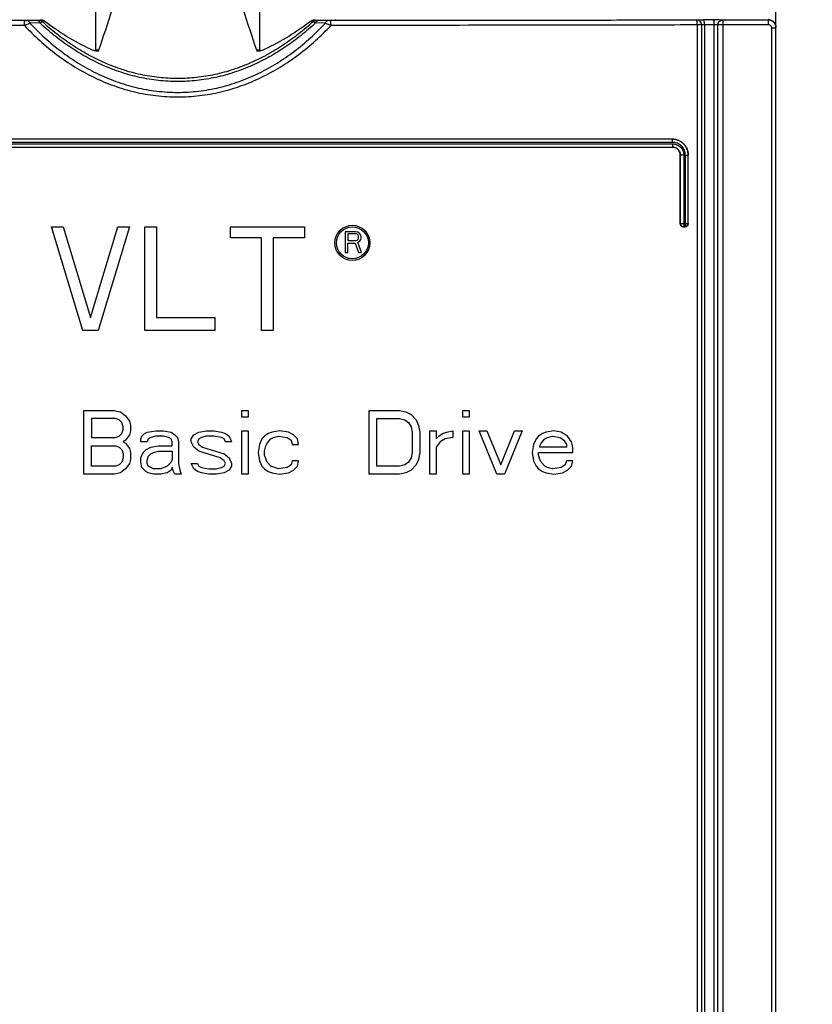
# Model space of a CAD drawing. Header units: millimetres. Extents: x 0 to 841, y 0 to 594.
# Tile 20 of 127: x 138 to 163, y 282 to 313. Entities that reach past the tile are written whole.
import ezdxf

# ---------------------------------------------------------------- set-up
doc = ezdxf.new("R2010")
doc.units = ezdxf.units.MM
doc.header["$LTSCALE"] = 46.255
doc.layers.get('0').update_dxf_attribs({"linetype": 'CONTINUOUS'})
for name, color, linetype in [('CURVES', 7, 'CONTINUOUS'), ('DRAFTS', 7, 'CONTINUOUS'), ('ROUNDS', 7, 'CONTINUOUS')]:
    doc.layers.add(name, color=color, linetype=linetype)
doc.styles.get("Standard").update_dxf_attribs({"font": 'txt', "width": 0.8})
doc.dimstyles.new('DIMSTYLE_1', dxfattribs={"dimtxt": 3.5, "dimasz": 3.5, "dimexe": 0.18, "dimexo": 0.0625, "dimgap": 0.09, "dimtad": 1, "dimlfac": 2, "dimdsep": 46, "dimtxsty": 'STANDARD', "dimblk": '_FILLED', "dimblk1": '_FILLED', "dimblk2": '_FILLED', "dimcen": 0.09, "dimclrt": 5, "dimadec": 0, "dimazin": 0, "dimtol": 1, "dimtp": 0.3, "dimtm": 0.3, "dimtfac": 1, "dimtofl": 0, "dimtmove": 0, "dimatfit": 3, "dimldrblk": '_FILLED', "dimfxl": 1, "dimtolj": 1, "dimarcsym": 0})

# ---------------------------------------------------------------- blocks, each defined once
blk = doc.blocks.new('_FILLED')
at = {"color": 0, "linetype": 'BYBLOCK'}
blk.add_solid([(0, 0), (-1, 0.1429), (-1, -0.1429)], dxfattribs=at)
blk = doc.blocks.new('*D0')
at = {"color": 2, "linetype": 'CONTINUOUS'}
for p, q in [((182.87, 397.431), (190.085, 397.431)), ((190.085, 397.431), (191.96, 397.431)), ((190.96, 397.431), (190.96, 378.178)), ((190.96, 358.924), (190.96, 378.178)), ((190.96, 378.178), (190.96, 331.578)), ((160.856, 358.924), (190.085, 358.924)), ((190.085, 358.924), (191.96, 358.924))]:
    blk.add_line(p, q, dxfattribs=at)
at = {"color": 2, "linetype": 'CONTINUOUS', "xscale": 3.5, "yscale": 3.5, "zscale": 3.5}
for p, rotation in [((190.96, 397.431), 90), ((190.96, 358.924), 270)]:
    blk.add_blockref('_FILLED', p, dxfattribs=dict(at, rotation=rotation))
at = {"color": 5, "linetype": 'CONTINUOUS', "insert": (186.585, 351.178), "char_height": 3.5, "width": 44.8, "attachment_point": 3, "rotation": 90, "line_spacing_factor": 0.9}
blk.add_mtext('MIN 100\\PAIR SPACE OUTLET', dxfattribs=at)

msp = doc.modelspace()

# ---------------------------------------------------------------- linework, layer by layer
at = {"layer": 'CURVES', "color": 4, "linetype": 'CONTINUOUS'}
msp.add_line((162.1658, 262.4242), (162.1658, 358.424), dxfattribs=at)
at = {"layer": 'CURVES', "color": 40, "linetype": 'CONTINUOUS'}
for p, q in [((140.4408, 303.5241), (139.4658, 306.7741)), ((139.4658, 306.7741), (139.8314, 306.7741)), ((139.8314, 306.7741), (140.6845, 303.939)), ((140.6845, 303.939), (141.5377, 306.7741)), ((141.9033, 306.7741), (140.9283, 303.5241)), ((141.5377, 306.7741), (141.9033, 306.7741)), ((142.3908, 303.5241), (142.3908, 306.7741)), ((142.3908, 306.7741), (142.7564, 306.7741)), ((142.7564, 306.7741), (142.7564, 303.939)), ((145.072, 306.4284), (145.072, 306.7741)), ((145.072, 306.7741), (147.3877, 306.7741)), ((147.3877, 306.7741), (147.3877, 306.4284)), ((148.6658, 306.6241), (148.6658, 305.9741)), ((148.9908, 306.6241), (148.6658, 306.6241)), ((149.0585, 306.6103), (148.9908, 306.6241)), ((149.1127, 306.5688), (149.0585, 306.6103)), ((146.047, 306.4284), (145.072, 306.4284)), ((146.047, 303.5241), (146.047, 306.4284)), ((146.4127, 306.4284), (146.4127, 303.5241)), ((147.3877, 306.4284), (146.4127, 306.4284)), ((148.747, 306.555), (148.747, 306.3475)), ((149.0043, 306.555), (148.747, 306.555)), ((148.747, 306.3475), (149.0043, 306.3475)), ((149.045, 306.5411), (149.0043, 306.555)), ((149.0043, 306.3475), (149.045, 306.3613)), ((149.072, 306.5135), (149.045, 306.5411)), ((149.045, 306.3613), (149.072, 306.389)), ((149.0585, 306.2922), (149.1127, 306.3198)), ((149.0856, 306.472), (149.072, 306.5135)), ((149.072, 306.389), (149.0856, 306.4305)), ((149.0856, 306.4305), (149.0856, 306.472)), ((149.1533, 306.5135), (149.1127, 306.5688)), ((149.1127, 306.3198), (149.1533, 306.3752)), ((149.1668, 306.472), (149.1533, 306.5135)), ((149.1533, 306.3752), (149.1668, 306.4167)), ((149.1668, 306.4167), (149.1668, 306.472)), ((148.747, 305.9741), (148.747, 306.2645)), ((148.747, 306.2645), (148.9772, 306.2645)), ((148.9772, 306.2645), (149.0856, 305.9741)), ((149.1804, 305.9741), (149.0585, 306.2922)), ((148.6658, 305.9741), (148.747, 305.9741)), ((149.0856, 305.9741), (149.1804, 305.9741)), ((142.7564, 303.939), (144.5845, 303.939)), ((144.5845, 303.939), (144.5845, 303.5241)), ((140.9283, 303.5241), (140.4408, 303.5241)), ((144.5845, 303.5241), (142.3908, 303.5241)), ((146.4127, 303.5241), (146.047, 303.5241)), ((140.4762, 299.0241), (140.4762, 301.0241)), ((140.4762, 301.0241), (141.4262, 301.0241)), ((140.7137, 300.7688), (140.7137, 300.173)), ((141.4658, 300.7688), (140.7137, 300.7688)), ((141.4262, 301.0241), (141.6241, 300.9815)), ((141.5845, 300.7262), (141.4658, 300.7688)), ((141.6241, 300.9815), (141.7825, 300.8539)), ((141.7825, 300.8539), (141.9012, 300.6837)), ((145.4241, 300.8113), (145.4241, 301.0241)), ((145.4241, 301.0241), (145.622, 301.0241)), ((145.622, 300.8113), (145.4241, 300.8113)), ((145.622, 301.0241), (145.622, 300.8113)), ((149.422, 299.0241), (149.422, 301.0241)), ((149.422, 301.0241), (150.372, 301.0241)), ((149.6595, 300.7688), (150.372, 300.7688)), ((149.6595, 299.2794), (149.6595, 300.7688)), ((150.372, 301.0241), (150.57, 300.9815)), ((150.372, 300.7688), (150.5304, 300.7262)), ((150.57, 300.9815), (150.7283, 300.8964)), ((150.7283, 300.8964), (150.8866, 300.7262)), ((152.3512, 301.0241), (152.5491, 301.0241)), ((152.3512, 300.8113), (152.3512, 301.0241)), ((152.5491, 300.8113), (152.3512, 300.8113)), ((152.5491, 301.0241), (152.5491, 300.8113)), ((141.6637, 300.6411), (141.5845, 300.7262)), ((141.7033, 300.5135), (141.6637, 300.6411)), ((141.7033, 300.4284), (141.7033, 300.5135)), ((141.9012, 300.6837), (141.9408, 300.556)), ((141.9408, 300.556), (141.9408, 300.3858)), ((150.5304, 300.7262), (150.6491, 300.6411)), ((150.6491, 300.6411), (150.7283, 300.5135)), ((150.7283, 300.5135), (150.7679, 300.3433)), ((150.8866, 300.7262), (150.9658, 300.556)), ((150.9658, 300.556), (151.0054, 300.3433)), ((140.7137, 300.173), (141.4658, 300.173)), ((141.4658, 300.173), (141.5845, 300.2156)), ((141.5845, 300.2156), (141.6637, 300.3007)), ((141.6637, 300.3007), (141.7033, 300.4284)), ((141.9012, 300.2581), (141.7825, 300.0879)), ((141.9408, 300.3858), (141.9012, 300.2581)), ((142.2575, 300.1305), (142.297, 300.2156)), ((142.2575, 300.0454), (142.2575, 300.1305)), ((142.297, 300.2156), (142.3762, 300.3007)), ((142.3762, 300.3007), (142.4554, 300.3433)), ((142.4554, 300.3433), (142.7325, 300.3858)), ((142.495, 300.1305), (142.4554, 300.0454)), ((142.5741, 300.173), (142.495, 300.1305)), ((142.7325, 300.2156), (142.5741, 300.173)), ((142.7325, 300.3858), (142.97, 300.3858)), ((142.97, 300.2156), (142.7325, 300.2156)), ((142.97, 300.3858), (143.2075, 300.3433)), ((143.1283, 300.173), (142.97, 300.2156)), ((143.2075, 300.1305), (143.1283, 300.173)), ((143.2075, 300.3433), (143.3262, 300.2581)), ((143.247, 300.0454), (143.2075, 300.1305)), ((143.3262, 300.2581), (143.4054, 300.173)), ((143.4054, 300.173), (143.445, 300.0454)), ((143.8408, 300.1305), (143.92, 300.2581)), ((143.8408, 300.0454), (143.8408, 300.1305)), ((143.92, 300.2581), (144.0783, 300.3433)), ((144.0783, 300.1305), (144.0387, 300.0454)), ((144.0783, 300.3433), (144.3158, 300.3858)), ((144.1575, 300.173), (144.0783, 300.1305)), ((144.3158, 300.2156), (144.1575, 300.173)), ((144.3158, 300.3858), (144.5533, 300.3858)), ((144.5533, 300.2156), (144.3158, 300.2156)), ((144.5533, 300.3858), (144.7908, 300.3433)), ((144.7908, 300.173), (144.5533, 300.2156)), ((144.7908, 300.3433), (144.9095, 300.3007)), ((144.87, 300.1305), (144.7908, 300.173)), ((144.9095, 300.0454), (144.87, 300.1305)), ((144.9095, 300.3007), (145.0283, 300.2156)), ((145.0283, 300.2156), (145.1075, 300.0454)), ((145.4241, 300.3858), (145.622, 300.3858)), ((145.4241, 299.0241), (145.4241, 300.3858)), ((145.622, 300.3858), (145.622, 299.0241)), ((146.0575, 300.1305), (145.9783, 299.9603)), ((146.1366, 300.2156), (146.0575, 300.1305)), ((146.2554, 300.3007), (146.1366, 300.2156)), ((146.2158, 300.0028), (146.3345, 300.1305)), ((146.3741, 300.3433), (146.2554, 300.3007)), ((146.3345, 300.1305), (146.4137, 300.173)), ((146.6116, 300.3858), (146.3741, 300.3433)), ((146.4137, 300.173), (146.572, 300.2156)), ((146.572, 300.2156), (146.8491, 300.173)), ((146.8887, 300.3433), (146.6116, 300.3858)), ((146.8491, 300.173), (146.9679, 300.0879)), ((147.047, 300.2581), (146.8887, 300.3433)), ((147.1658, 300.1305), (147.047, 300.2581)), ((147.2054, 299.9603), (147.1658, 300.1305)), ((150.7679, 300.3433), (150.7679, 299.705)), ((151.0054, 300.3433), (151.0054, 299.705)), ((151.322, 300.3858), (151.52, 300.3858)), ((151.322, 299.0241), (151.322, 300.3858)), ((151.52, 300.3858), (151.52, 300.1305)), ((151.52, 300.1305), (151.5991, 300.2156)), ((151.5991, 300.2156), (151.7179, 300.3007)), ((151.797, 300.1305), (151.6387, 300.0454)), ((151.7179, 300.3007), (151.8366, 300.3433)), ((152.0345, 300.173), (151.797, 300.1305)), ((151.8366, 300.3433), (152.0345, 300.3858)), ((152.0345, 300.3858), (152.0345, 300.173)), ((152.3512, 300.3858), (152.5491, 300.3858)), ((152.3512, 299.0241), (152.3512, 300.3858)), ((152.5491, 300.3858), (152.5491, 299.0241)), ((152.8658, 300.3858), (153.1033, 300.3858)), ((153.42, 299.0241), (152.8658, 300.3858)), ((153.1033, 300.3858), (153.5387, 299.322)), ((153.5387, 299.322), (153.9741, 300.3858)), ((154.2116, 300.3858), (153.6575, 299.0241)), ((153.9741, 300.3858), (154.2116, 300.3858)), ((154.647, 300.1305), (154.5679, 299.9603)), ((154.7262, 300.2156), (154.647, 300.1305)), ((154.845, 300.3007), (154.7262, 300.2156)), ((154.8054, 300.0028), (154.9241, 300.1305)), ((154.9637, 300.3433), (154.845, 300.3007)), ((154.9241, 300.1305), (155.0033, 300.173)), ((155.2012, 300.3858), (154.9637, 300.3433)), ((155.0033, 300.173), (155.1616, 300.2156)), ((155.1616, 300.2156), (155.3991, 300.173)), ((155.4387, 300.3433), (155.2012, 300.3858)), ((155.3991, 300.173), (155.5179, 300.0879)), ((155.6366, 300.2156), (155.4387, 300.3433)), ((155.7554, 300.0454), (155.6366, 300.2156)), ((140.7137, 299.2794), (140.7137, 299.9177)), ((140.7137, 299.9177), (141.4658, 299.9177)), ((141.4658, 299.9177), (141.5845, 299.8752)), ((141.5845, 299.8752), (141.6637, 299.7901)), ((141.7825, 300.0879), (141.7033, 300.0454)), ((141.7033, 300.0454), (141.7825, 300.0028)), ((141.7825, 300.0028), (141.9012, 299.8326)), ((141.9012, 299.8326), (141.9408, 299.705)), ((142.4554, 300.0454), (142.2575, 300.0454)), ((142.4158, 299.7901), (142.5741, 299.8752)), ((142.5741, 299.8752), (142.8116, 299.9177)), ((142.8116, 299.9177), (143.247, 299.9177)), ((143.247, 299.9177), (143.247, 300.0454)), ((143.445, 300.0454), (143.445, 299.3645)), ((143.92, 299.8752), (143.8408, 300.0454)), ((144.0783, 299.7475), (143.92, 299.8752)), ((144.0387, 300.0454), (144.0783, 299.9603)), ((144.0783, 299.9603), (144.197, 299.8752)), ((144.197, 299.8752), (144.87, 299.6624)), ((145.1075, 300.0454), (144.9095, 300.0454)), ((145.9783, 299.9603), (145.9387, 299.705)), ((146.1366, 299.7475), (146.1762, 299.9177)), ((146.1762, 299.9177), (146.2158, 300.0028)), ((146.9679, 300.0879), (147.0075, 299.9603)), ((147.0075, 299.9603), (147.2054, 299.9603)), ((151.6387, 300.0454), (151.52, 299.8752)), ((151.52, 299.8752), (151.52, 299.0241)), ((154.5679, 299.9603), (154.5283, 299.705)), ((154.7658, 299.9177), (154.8054, 300.0028)), ((154.7658, 299.8752), (154.7658, 299.9177)), ((155.597, 299.8752), (154.7658, 299.8752)), ((155.5179, 300.0879), (155.597, 299.9603)), ((155.597, 299.9603), (155.597, 299.8752)), ((155.795, 299.8752), (155.7554, 300.0454)), ((155.795, 299.705), (155.795, 299.8752)), ((141.6637, 299.7901), (141.7033, 299.6624)), ((141.7033, 299.5347), (141.6637, 299.4071)), ((141.7033, 299.6624), (141.7033, 299.5347)), ((141.9408, 299.705), (141.9408, 299.4922)), ((142.2575, 299.5347), (142.3366, 299.705)), ((142.2575, 299.4071), (142.2575, 299.5347)), ((142.3366, 299.705), (142.4158, 299.7901)), ((142.4554, 299.4496), (142.495, 299.5773)), ((142.495, 299.5773), (142.5741, 299.6624)), ((142.5741, 299.6624), (142.6533, 299.705)), ((142.6533, 299.705), (142.8116, 299.7475)), ((142.8116, 299.7475), (143.247, 299.7475)), ((143.247, 299.7475), (143.247, 299.4922)), ((144.7512, 299.5347), (144.0783, 299.7475)), ((144.87, 299.4496), (144.7512, 299.5347)), ((144.87, 299.6624), (145.0283, 299.5347)), ((145.0283, 299.5347), (145.1075, 299.3645)), ((145.9387, 299.705), (145.9783, 299.4496)), ((146.1366, 299.6198), (146.1366, 299.7475)), ((146.2158, 299.4071), (146.1366, 299.6198)), ((150.7283, 299.5347), (150.6491, 299.4071)), ((150.7679, 299.705), (150.7283, 299.5347)), ((151.0054, 299.705), (150.9658, 299.4922)), ((154.5283, 299.705), (154.5679, 299.4496)), ((154.7262, 299.705), (155.795, 299.705)), ((154.7262, 299.6198), (154.7262, 299.705)), ((154.7658, 299.4922), (154.7262, 299.6198)), ((141.4658, 299.2794), (140.7137, 299.2794)), ((141.5845, 299.322), (141.4658, 299.2794)), ((141.6637, 299.4071), (141.5845, 299.322)), ((141.9012, 299.3645), (141.7825, 299.1943)), ((141.9408, 299.4922), (141.9012, 299.3645)), ((142.297, 299.2369), (142.2575, 299.4071)), ((142.4158, 299.1092), (142.297, 299.2369)), ((142.4554, 299.3645), (142.4554, 299.4496)), ((142.495, 299.2794), (142.4554, 299.3645)), ((142.6533, 299.1943), (142.495, 299.2794)), ((143.0887, 299.2794), (142.8908, 299.1943)), ((143.2075, 299.4071), (143.0887, 299.2794)), ((143.247, 299.4922), (143.2075, 299.4071)), ((143.247, 299.2369), (143.2075, 299.1518)), ((143.2866, 299.1092), (143.247, 299.2369)), ((143.445, 299.3645), (143.4845, 299.1518)), ((143.8408, 299.3645), (144.0387, 299.3645)), ((143.92, 299.1943), (143.8408, 299.3645)), ((144.0387, 299.3645), (144.0783, 299.2794)), ((144.0783, 299.2794), (144.1575, 299.2369)), ((144.1575, 299.2369), (144.395, 299.1943)), ((144.6325, 299.1943), (144.7908, 299.2369)), ((144.7908, 299.2369), (144.87, 299.2794)), ((144.9095, 299.3645), (144.87, 299.4496)), ((144.87, 299.2794), (144.9095, 299.3645)), ((145.1075, 299.2794), (145.0283, 299.1518)), ((145.1075, 299.3645), (145.1075, 299.2794)), ((145.9783, 299.4496), (146.0575, 299.2794)), ((146.0575, 299.2794), (146.1366, 299.1943)), ((146.3345, 299.2794), (146.2158, 299.4071)), ((146.572, 299.1943), (146.3345, 299.2794)), ((146.8491, 299.2369), (146.572, 299.1943)), ((146.9679, 299.322), (146.8491, 299.2369)), ((147.0075, 299.4496), (146.9679, 299.322)), ((147.2054, 299.4496), (147.0075, 299.4496)), ((147.047, 299.1518), (147.1658, 299.2794)), ((147.1658, 299.2794), (147.2054, 299.4496)), ((150.372, 299.2794), (149.6595, 299.2794)), ((150.5304, 299.322), (150.372, 299.2794)), ((150.6491, 299.4071), (150.5304, 299.322)), ((150.8866, 299.322), (150.7283, 299.1518)), ((150.9658, 299.4922), (150.8866, 299.322)), ((154.5679, 299.4496), (154.647, 299.2794)), ((154.647, 299.2794), (154.7262, 299.1943)), ((154.8054, 299.4071), (154.7658, 299.4922)), ((154.9241, 299.2794), (154.8054, 299.4071)), ((155.0033, 299.2369), (154.9241, 299.2794)), ((155.1616, 299.1943), (155.0033, 299.2369)), ((155.4387, 299.2369), (155.1616, 299.1943)), ((155.5575, 299.322), (155.4387, 299.2369)), ((155.597, 299.4496), (155.5575, 299.322)), ((155.795, 299.4496), (155.597, 299.4496)), ((155.6366, 299.1518), (155.7554, 299.2794)), ((155.7554, 299.2794), (155.795, 299.4496)), ((141.4262, 299.0241), (140.4762, 299.0241)), ((141.6241, 299.0667), (141.4262, 299.0241)), ((141.7825, 299.1943), (141.6241, 299.0667)), ((142.495, 299.0667), (142.4158, 299.1092)), ((142.6533, 299.0241), (142.495, 299.0667)), ((142.8908, 299.1943), (142.6533, 299.1943)), ((142.8908, 299.0241), (142.6533, 299.0241)), ((143.0887, 299.0667), (142.8908, 299.0241)), ((143.2075, 299.1518), (143.0887, 299.0667)), ((143.3262, 299.0241), (143.2866, 299.1092)), ((143.5241, 299.0241), (143.3262, 299.0241)), ((143.4845, 299.1518), (143.5241, 299.0241)), ((144.0387, 299.1092), (143.92, 299.1943)), ((144.1575, 299.0667), (144.0387, 299.1092)), ((144.395, 299.0241), (144.1575, 299.0667)), ((144.395, 299.1943), (144.6325, 299.1943)), ((144.6325, 299.0241), (144.395, 299.0241)), ((144.87, 299.0667), (144.6325, 299.0241)), ((145.0283, 299.1518), (144.87, 299.0667)), ((145.622, 299.0241), (145.4241, 299.0241)), ((146.1366, 299.1943), (146.2554, 299.1092)), ((146.2554, 299.1092), (146.3741, 299.0667)), ((146.3741, 299.0667), (146.6116, 299.0241)), ((146.6116, 299.0241), (146.8887, 299.0667)), ((146.8887, 299.0667), (147.047, 299.1518)), ((150.372, 299.0241), (149.422, 299.0241)), ((150.57, 299.0667), (150.372, 299.0241)), ((150.7283, 299.1518), (150.57, 299.0667)), ((151.52, 299.0241), (151.322, 299.0241)), ((152.5491, 299.0241), (152.3512, 299.0241)), ((153.6575, 299.0241), (153.42, 299.0241)), ((154.7262, 299.1943), (154.845, 299.1092)), ((154.845, 299.1092), (154.9637, 299.0667)), ((154.9637, 299.0667), (155.2012, 299.0241)), ((155.2012, 299.0241), (155.4783, 299.0667)), ((155.4783, 299.0667), (155.6366, 299.1518))]:
    msp.add_line(p, q, dxfattribs=at)
for radius in [0.55, 0.5]:
    msp.add_circle((148.8908, 306.2741), radius, dxfattribs=at)
at = {"layer": 'DRAFTS', "color": 7, "linetype": 'CONTINUOUS'}
for p, q in [((145.9761, 313.6241), (145.9761, 312.3138)), ((140.9361, 312.3138), (140.8555, 312.3138)), ((145.9761, 312.3138), (145.8954, 312.3138))]:
    msp.add_line(p, q, dxfattribs=at)
at = {"layer": 'ROUNDS', "color": 7, "linetype": 'CONTINUOUS'}
for p, q in [((162.1658, 262.4242), (162.1658, 358.424)), ((140.8555, 312.3138), (140.8555, 313.6284)), ((148.3668, 313.2557), (148.3852, 313.2741)), ((158.9158, 309.5241), (127.9157, 309.5241)), ((127.9157, 309.2741), (158.9158, 309.2741)), ((159.1658, 306.8743), (159.1658, 309.0236)), ((159.4158, 306.8739), (159.4158, 309.0252)), ((159.2658, 306.7741), (159.3158, 306.7741))]:
    msp.add_line(p, q, dxfattribs=at)
at = {"layer": 'ROUNDS', "color": 9, "linetype": 'CONTINUOUS'}
for p, q in [((139.0255, 313.2387), (138.7127, 313.2352)), ((139.0931, 313.1638), (138.7849, 313.1576)), ((148.0467, 313.1576), (147.7385, 313.1638)), ((148.1188, 313.2352), (147.8061, 313.2387)), ((159.6846, 313.2514), (159.6806, 313.2498)), ((159.8305, 313.0999), (159.698, 313.0999)), ((159.698, 313.0999), (159.698, 265.8343)), ((159.8344, 313.1015), (159.8305, 313.0999)), ((159.8305, 313.0999), (159.8305, 265.8343)), ((159.8344, 313.1015), (159.8344, 265.8303)), ((160.2155, 313.2562), (159.9048, 313.2556)), ((160.2336, 313.1063), (159.9225, 313.1056)), ((159.9225, 313.1056), (159.9225, 265.8303)), ((160.2336, 265.3192), (160.2336, 313.1063)), ((160.3455, 265.3192), (160.3455, 313.1021)), ((160.3468, 313.1016), (160.3455, 313.1021)), ((160.515, 313.1016), (160.3468, 313.1016)), ((160.3468, 265.3179), (160.3468, 313.1016)), ((160.4967, 313.2516), (160.4954, 313.2521)), ((161.9158, 313.2547), (160.4967, 313.2516)), ((161.9356, 313.1048), (160.515, 313.1016)), ((160.515, 265.3179), (160.515, 313.1016)), ((161.9158, 313.2547), (161.9158, 313.2741)), ((162.0357, 313.005), (162.1658, 313.005)), ((162.0357, 263.7662), (162.0357, 313.005)), ((158.9249, 309.4223), (127.9066, 309.4223)), ((158.9141, 309.5223), (127.9175, 309.5223)), ((158.9141, 309.5223), (158.9158, 309.5241)), ((127.9031, 309.3759), (158.9285, 309.3759)), ((127.914, 309.2759), (158.9176, 309.2759)), ((158.9158, 309.2741), (158.9176, 309.2759)), ((159.1658, 309.0236), (159.1674, 309.0252)), ((159.2787, 309.0252), (159.1674, 309.0252)), ((159.1674, 309.0252), (159.1674, 306.8759)), ((159.2787, 309.0252), (159.2787, 306.8759)), ((159.3252, 309.0232), (159.4138, 309.0232)), ((159.3252, 306.8759), (159.3252, 309.0232)), ((159.4138, 309.0232), (159.4158, 309.0252)), ((159.4138, 306.8759), (159.4138, 309.0232)), ((159.1658, 306.8743), (159.1674, 306.8759)), ((159.1674, 306.8759), (159.4138, 306.8759)), ((159.2658, 306.7741), (159.2676, 306.7759)), ((159.2676, 306.7759), (159.314, 306.7759)), ((159.314, 306.7759), (159.3158, 306.7741)), ((159.4138, 306.8759), (159.4158, 306.8739))]:
    msp.add_line(p, q, dxfattribs=at)
at = {"layer": 'ROUNDS', "color": 7, "linetype": 'CONTINUOUS'}
for centre, radius, start, end in [((95.3285, 328.1463), 48.2842, 340.83318, 342.48332), ((192.9343, 328.6208), 49.7919, 197.54166, 199.14184), ((139.1463, 313.1023), 0.1505, 52.78309, 89.98219), ((147.6853, 313.1023), 0.1505, 90.01791, 127.21824), ((161.9161, 313.005), 0.2497, 4.29521, 90.06518), ((161.9157, 313.005), 0.2501, 0.00105, 4.29453)]:
    msp.add_arc(centre, radius, start, end, dxfattribs=at)
at = {"layer": 'ROUNDS', "color": 9, "linetype": 'CONTINUOUS'}
for centre, radius, start, end in [((112.9375, 374.6829), 66.7341, 292.625714, 292.787757), ((138.6291, 320.978), 7.7433, 269.90208, 270.61855), ((139.5225, 310.8869), 2.3956, 99.03449, 100.83457), ((139.0719, 313.0905), 0.1493, 47.56771, 89.8829), ((139.5476, 312.1779), 1.0894, 106.54552, 110.13001), ((147.2857, 312.1828), 1.0842, 69.86142, 73.46304), ((147.7596, 313.0905), 0.1493, 90.1173, 132.43235), ((147.3186, 310.9413), 2.3404, 79.14421, 80.98673), ((169.3192, 363.7499), 54.8826, 247.19475, 247.39178), ((159.2674, 306.8759), 0.1, 180.02105, 270.09292), ((159.3138, 306.8759), 0.1, 270.13524, 359.97907)]:
    msp.add_arc(centre, radius, start, end, dxfattribs=at)
at = {"layer": 'ROUNDS', "color": 7, "linetype": 'CONTINUOUS'}
for centre, major_axis, start_param, end_param in [((138.6147, 313.2557), (0.15, 0), -3.1241394, -1.6054304), ((143.4158, 315.6744), (138.8, 0), -1.6054304, -1.6015607), ((143.4158, 315.6744), (138.8, 0), -1.5400319, -1.5361623), ((148.2168, 313.2557), (0.15, 0), -1.5361623, -0.0174533)]:
    msp.add_ellipse(centre, major_axis=major_axis, ratio=0.0174551, start_param=start_param, end_param=end_param, dxfattribs=at)
at = {"layer": 'ROUNDS', "color": 9, "linetype": 'CONTINUOUS'}
for points, knots in [([(138.6108, 313.0847), (137.6523, 313.0853), (133.8265, 313.0883), (130.0008, 313.094), (127.1335, 313.0999)], [0, 0, 0, 0, 0.25053, 1, 1, 1, 1]), ([(138.6159, 313.2347), (137.6585, 313.2353), (133.8368, 313.2383), (130.0152, 313.244), (127.151, 313.2498)], [0, 0, 0, 0, 0.25053, 1, 1, 1, 1]), ([(138.6108, 313.0847), (138.6108, 313.0944), (138.6108, 313.1133), (138.6111, 313.1408), (138.6116, 313.1662), (138.6121, 313.1856), (138.6126, 313.1994), (138.613, 313.2082), (138.6135, 313.2158), (138.6139, 313.2221), (138.6144, 313.2272), (138.6148, 313.231), (138.6153, 313.2332), (138.6156, 313.2346), (138.6159, 313.2347)], [0, 0, 0, 0, 0.1926148, 0.378, 0.5491982, 0.6997877, 0.7655551, 0.8241287, 0.8749616, 0.917583, 0.9516043, 0.9767321, 0.9928002, 1, 1, 1, 1]), ([(138.6108, 313.0847), (138.7664, 312.9194), (139.0912, 312.6009), (139.6174, 312.1668), (140.1808, 311.7819), (140.7789, 311.4533), (141.4077, 311.1877), (142.0618, 310.9921), (142.7341, 310.8724), (143.4158, 310.8317), (144.0975, 310.8724), (144.7697, 310.9921), (145.4239, 311.1877), (146.0527, 311.4533), (146.6508, 311.7819), (147.2142, 312.1668), (147.7404, 312.6009), (148.0651, 312.9194), (148.2208, 313.0847)], [0, 0, 0, 0, 0.0625011, 0.1250012, 0.187501, 0.2500006, 0.3125004, 0.375, 0.4375, 0.5, 0.5625, 0.625, 0.6874996, 0.7499994, 0.812499, 0.8749988, 0.9374989, 1, 1, 1, 1]), ([(138.7849, 313.1576), (138.7815, 313.1685), (138.7734, 313.1885), (138.7565, 313.2135), (138.7361, 313.2304), (138.7202, 313.235), (138.7127, 313.2352)], [0, 0, 0, 0, 0.3060189, 0.5733127, 0.8006722, 1, 1, 1, 1]), ([(138.7849, 313.1576), (138.9346, 312.9977), (139.247, 312.6896), (139.7535, 312.2694), (140.2961, 311.8966), (140.8724, 311.5782), (141.4786, 311.3208), (142.1095, 311.1311), (142.758, 311.015), (143.4158, 310.9755), (144.0736, 311.015), (144.7221, 311.1311), (145.353, 311.3208), (145.9592, 311.5782), (146.5355, 311.8966), (147.078, 312.2694), (147.5845, 312.6896), (147.897, 312.9977), (148.0467, 313.1576)], [0, 0, 0, 0, 0.062493, 0.1249877, 0.1874849, 0.2499841, 0.3124858, 0.3749892, 0.4374943, 0.5, 0.5625057, 0.6250108, 0.6875142, 0.7500159, 0.8125151, 0.8750123, 0.937507, 1, 1, 1, 1]), ([(139.0722, 313.2398), (139.0717, 313.2397), (139.07, 313.2396), (139.0667, 313.2394), (139.0621, 313.2393), (139.0539, 313.2391), (139.0415, 313.2388), (139.0311, 313.2387), (139.0255, 313.2387)], [0, 0, 0, 0, 0.037756, 0.1080949, 0.207502, 0.3317362, 0.6382776, 1, 1, 1, 1]), ([(139.0931, 313.1638), (139.0898, 313.1743), (139.0822, 313.1936), (139.0663, 313.2177), (139.0474, 313.234), (139.0324, 313.2385), (139.0255, 313.2387)], [0, 0, 0, 0, 0.310257, 0.5788458, 0.8045604, 1, 1, 1, 1]), ([(139.1726, 313.2007), (139.1701, 313.1993), (139.1619, 313.1955), (139.1457, 313.1879), (139.1218, 313.1769), (139.1034, 313.1684), (139.0931, 313.1638)], [0, 0, 0, 0, 0.0997581, 0.3081372, 0.6133601, 1, 1, 1, 1]), ([(147.7385, 313.1638), (147.5918, 313.0272), (147.2884, 312.7649), (146.8039, 312.4084), (146.2916, 312.093), (145.7531, 311.8245), (145.1916, 311.6079), (144.611, 311.4487), (144.017, 311.3513), (143.4158, 311.3182), (142.8146, 311.3513), (142.2205, 311.4487), (141.64, 311.6079), (141.0785, 311.8245), (140.54, 312.093), (140.0276, 312.4084), (139.5431, 312.7649), (139.2397, 313.0272), (139.0931, 313.1638)], [0, 0, 0, 0, 0.0625061, 0.1250087, 0.1875087, 0.250007, 0.3125049, 0.3750027, 0.4375012, 0.5, 0.5624988, 0.6249973, 0.6874951, 0.749993, 0.8124913, 0.8749913, 0.9374939, 1, 1, 1, 1]), ([(147.6589, 313.2007), (147.5139, 313.0687), (147.2143, 312.8149), (146.7373, 312.4695), (146.234, 312.1635), (145.7057, 311.9028), (145.1553, 311.6921), (144.5865, 311.5371), (144.0046, 311.4422), (143.4158, 311.4101), (142.827, 311.4422), (142.2451, 311.5371), (141.6763, 311.6921), (141.1259, 311.9028), (140.5976, 312.1635), (140.0942, 312.4695), (139.6173, 312.8149), (139.3177, 313.0687), (139.1726, 313.2007)], [0, 0, 0, 0, 0.0624927, 0.1249842, 0.1874765, 0.249972, 0.3124724, 0.3749777, 0.4374876, 0.5, 0.5625124, 0.6250223, 0.6875276, 0.750028, 0.8125235, 0.8750158, 0.9375073, 1, 1, 1, 1]), ([(147.7385, 313.1638), (147.7282, 313.1684), (147.7098, 313.1769), (147.6859, 313.1879), (147.6697, 313.1955), (147.6615, 313.1993), (147.6589, 313.2007)], [0, 0, 0, 0, 0.3866398, 0.6918627, 0.9002419, 1, 1, 1, 1]), ([(147.7385, 313.1638), (147.7417, 313.1743), (147.7494, 313.1936), (147.7652, 313.2177), (147.7842, 313.234), (147.7992, 313.2385), (147.8061, 313.2387)], [0, 0, 0, 0, 0.310257, 0.5788458, 0.8045605, 1, 1, 1, 1]), ([(147.8061, 313.2387), (147.8005, 313.2387), (147.7901, 313.2388), (147.7777, 313.2391), (147.7694, 313.2393), (147.7648, 313.2394), (147.7616, 313.2396), (147.7599, 313.2397), (147.7593, 313.2398)], [0, 0, 0, 0, 0.3617223, 0.6682638, 0.7924979, 0.891905, 0.9622439, 1, 1, 1, 1]), ([(148.0467, 313.1576), (148.0501, 313.1685), (148.0582, 313.1885), (148.0751, 313.2135), (148.0954, 313.2304), (148.1114, 313.235), (148.1188, 313.2352)], [0, 0, 0, 0, 0.306019, 0.5733128, 0.8006722, 1, 1, 1, 1]), ([(148.2157, 313.2347), (148.2072, 313.2347), (148.1749, 313.2347), (148.1427, 313.2349), (148.1188, 313.2352)], [0, 0, 0, 0, 0.2620475, 1, 1, 1, 1]), ([(159.6806, 313.2498), (158.7276, 313.2479), (154.906, 313.2408), (151.0843, 313.2364), (148.2157, 313.2347)], [0, 0, 0, 0, 0.2493643, 1, 1, 1, 1]), ([(148.2208, 313.0847), (148.2208, 313.0944), (148.2207, 313.1133), (148.2204, 313.1408), (148.22, 313.1662), (148.2194, 313.1856), (148.2189, 313.1994), (148.2185, 313.2082), (148.2181, 313.2158), (148.2177, 313.2221), (148.2172, 313.2272), (148.2168, 313.231), (148.2163, 313.2332), (148.216, 313.2346), (148.2157, 313.2347)], [0, 0, 0, 0, 0.1926148, 0.3780001, 0.5491982, 0.6997877, 0.7655551, 0.8241287, 0.8749617, 0.917583, 0.9516044, 0.9767321, 0.9928002, 1, 1, 1, 1]), ([(159.698, 313.0999), (158.744, 313.0979), (154.9183, 313.0908), (151.0926, 313.0865), (148.2208, 313.0847)], [0, 0, 0, 0, 0.2493643, 1, 1, 1, 1]), ([(159.8305, 313.0999), (159.8304, 313.1194), (159.8226, 313.1588), (159.7893, 313.2086), (159.7395, 313.242), (159.7001, 313.2498), (159.6806, 313.2498)], [0, 0, 0, 0, 0.2500666, 0.5001305, 0.750118, 1, 1, 1, 1]), ([(159.698, 313.0999), (159.698, 313.1188), (159.6974, 313.1463), (159.6952, 313.1814), (159.6931, 313.2037), (159.6906, 313.2222), (159.6878, 313.2361), (159.6852, 313.2447), (159.6827, 313.2488), (159.6812, 313.2497), (159.6806, 313.2498)], [0, 0, 0, 0, 0.3719833, 0.5407158, 0.6894835, 0.8129043, 0.9067169, 0.9683136, 0.9872727, 1, 1, 1, 1]), ([(159.9048, 313.2556), (159.8905, 313.2555), (159.8625, 313.2554), (159.8221, 313.2552), (159.7853, 313.2548), (159.753, 313.2543), (159.7294, 313.2538), (159.7136, 313.2533), (159.7043, 313.253), (159.6967, 313.2526), (159.691, 313.2523), (159.6872, 313.2519), (159.6852, 313.2517), (159.6846, 313.2514)], [0, 0, 0, 0, 0.195326, 0.3804649, 0.5496901, 0.6977717, 0.820136, 0.8704604, 0.9130103, 0.9474595, 0.9735473, 0.991087, 1, 1, 1, 1]), ([(159.8344, 313.1015), (159.8344, 313.121), (159.8266, 313.1604), (159.7933, 313.2102), (159.7435, 313.2436), (159.7041, 313.2514), (159.6846, 313.2514)], [0, 0, 0, 0, 0.2500666, 0.5001305, 0.750118, 1, 1, 1, 1]), ([(159.9225, 313.1056), (159.9168, 313.1056), (159.9056, 313.1055), (159.8895, 313.1052), (159.8747, 313.1048), (159.8618, 313.1043), (159.8511, 313.1037), (159.8438, 313.1032), (159.8393, 313.1026), (159.837, 313.1023), (159.8355, 313.1019), (159.8346, 313.1017), (159.8344, 313.1015)], [0, 0, 0, 0, 0.1949426, 0.3797154, 0.5486097, 0.6964235, 0.8186245, 0.9115027, 0.9460535, 0.9723462, 0.9902676, 1, 1, 1, 1]), ([(159.9225, 313.1056), (159.9225, 313.1245), (159.9218, 313.1521), (159.9196, 313.1871), (159.9175, 313.2095), (159.915, 313.228), (159.9121, 313.2419), (159.9094, 313.2504), (159.9069, 313.2545), (159.9055, 313.2555), (159.9048, 313.2556)], [0, 0, 0, 0, 0.3717967, 0.5404535, 0.6891667, 0.8125627, 0.9063926, 0.9680745, 0.9871254, 1, 1, 1, 1]), ([(160.4954, 313.2521), (160.4946, 313.2524), (160.492, 313.2526), (160.487, 313.2531), (160.4794, 313.2534), (160.4693, 313.2539), (160.4569, 313.2542), (160.4359, 313.2548), (160.405, 313.2553), (160.3632, 313.2558), (160.3164, 313.2561), (160.2666, 313.2563), (160.2326, 313.2563), (160.2155, 313.2562)], [0, 0, 0, 0, 0.0088757, 0.0270351, 0.0543383, 0.0905092, 0.1351699, 0.1878501, 0.3149652, 0.4664906, 0.6360255, 0.8164045, 1, 1, 1, 1]), ([(160.2336, 313.1063), (160.2335, 313.1252), (160.2329, 313.1527), (160.2306, 313.1878), (160.2284, 313.2102), (160.2259, 313.2285), (160.2229, 313.2427), (160.2202, 313.2514), (160.2171, 313.256), (160.2155, 313.2562)], [0, 0, 0, 0, 0.3718442, 0.5405338, 0.6892907, 0.8127478, 0.9066683, 0.9684997, 1, 1, 1, 1]), ([(160.3455, 313.1021), (160.3452, 313.1024), (160.3442, 313.1027), (160.3422, 313.1031), (160.3391, 313.1035), (160.3351, 313.1039), (160.3301, 313.1043), (160.3217, 313.1048), (160.3094, 313.1053), (160.2926, 313.1058), (160.2739, 313.1061), (160.254, 313.1063), (160.2404, 313.1063), (160.2336, 313.1063)], [0, 0, 0, 0, 0.0095767, 0.0280427, 0.0555004, 0.0917383, 0.1364066, 0.1890515, 0.3160065, 0.4673023, 0.6365748, 0.8166798, 1, 1, 1, 1]), ([(160.3455, 313.1021), (160.3455, 313.1216), (160.3533, 313.161), (160.3867, 313.2109), (160.4365, 313.2442), (160.4759, 313.2521), (160.4954, 313.2521)], [0, 0, 0, 0, 0.2500666, 0.5001305, 0.750118, 1, 1, 1, 1]), ([(160.3468, 313.1016), (160.3469, 313.1211), (160.3547, 313.1605), (160.388, 313.2103), (160.4378, 313.2437), (160.4772, 313.2515), (160.4967, 313.2516)], [0, 0, 0, 0, 0.2500666, 0.5001305, 0.750118, 1, 1, 1, 1]), ([(160.515, 313.1016), (160.515, 313.1205), (160.5143, 313.1481), (160.512, 313.1831), (160.5098, 313.2055), (160.5073, 313.2239), (160.5042, 313.238), (160.5015, 313.2467), (160.4983, 313.2513), (160.4967, 313.2516)], [0, 0, 0, 0, 0.3716655, 0.5402828, 0.6889878, 0.8124218, 0.9063598, 0.9682745, 1, 1, 1, 1]), ([(161.9356, 313.1048), (161.9356, 313.1237), (161.9349, 313.1512), (161.9324, 313.1863), (161.93, 313.2086), (161.9272, 313.2271), (161.9244, 313.2397), (161.9217, 313.2474), (161.9197, 313.2516), (161.9175, 313.2545), (161.9158, 313.2547)], [0, 0, 0, 0, 0.3705577, 0.5387262, 0.6871072, 0.8103923, 0.9044295, 0.9396666, 0.9669511, 1, 1, 1, 1]), ([(162.0357, 313.005), (162.0357, 313.018), (162.0305, 313.0444), (162.0081, 313.0776), (161.9748, 313.0997), (161.9486, 313.1048), (161.9356, 313.1048)], [0, 0, 0, 0, 0.2509902, 0.501387, 0.7509697, 1, 1, 1, 1]), ([(159.4138, 309.0232), (159.4138, 309.0559), (159.4073, 309.1214), (159.3786, 309.2158), (159.332, 309.3028), (159.2693, 309.3788), (159.193, 309.4412), (159.1061, 309.4874), (159.012, 309.5159), (158.9466, 309.5223), (158.9141, 309.5223)], [0, 0, 0, 0, 0.1252348, 0.2504268, 0.3755478, 0.5005818, 0.6255265, 0.750394, 0.875208, 1, 1, 1, 1]), ([(158.9249, 309.4223), (158.9249, 309.435), (158.9246, 309.4533), (158.9232, 309.4767), (158.9219, 309.4916), (158.9204, 309.5038), (158.9186, 309.5133), (158.9169, 309.519), (158.9151, 309.5222), (158.9141, 309.5223)], [0, 0, 0, 0, 0.3728239, 0.5419035, 0.6909384, 0.8145186, 0.9083442, 0.969729, 1, 1, 1, 1]), ([(159.3252, 309.0232), (159.3252, 309.0494), (159.32, 309.1019), (159.2969, 309.1775), (159.2595, 309.2471), (159.2092, 309.3079), (159.1481, 309.3577), (159.0785, 309.3946), (159.0032, 309.4172), (158.951, 309.4223), (158.9249, 309.4223)], [0, 0, 0, 0, 0.1253831, 0.2507052, 0.3759157, 0.5009834, 0.6259001, 0.7506819, 0.8753652, 1, 1, 1, 1]), ([(158.9285, 309.3759), (158.9285, 309.3633), (158.9281, 309.3449), (158.9268, 309.3215), (158.9255, 309.3066), (158.924, 309.2944), (158.9221, 309.2849), (158.9205, 309.2792), (158.9186, 309.2761), (158.9176, 309.2759)], [0, 0, 0, 0, 0.3728215, 0.5419001, 0.6909342, 0.8145141, 0.90834, 0.9697258, 1, 1, 1, 1]), ([(158.9176, 309.2759), (158.95, 309.2759), (159.0155, 309.2628), (159.0985, 309.2072), (159.1543, 309.124), (159.1674, 309.0579), (159.1674, 309.0252)], [0, 0, 0, 0, 0.248812, 0.4982491, 0.7487157, 1, 1, 1, 1]), ([(158.9285, 309.3759), (158.9513, 309.3759), (158.9971, 309.3714), (159.0848, 309.3448), (159.1823, 309.2799), (159.2474, 309.1823), (159.2741, 309.0943), (159.2787, 309.0482), (159.2787, 309.0252)], [0, 0, 0, 0, 0.1249301, 0.2499118, 0.4990125, 0.748691, 0.8743157, 1, 1, 1, 1]), ([(159.2787, 306.8759), (159.2787, 306.8633), (159.2783, 306.8449), (159.2769, 306.8215), (159.2756, 306.8066), (159.274, 306.7944), (159.2722, 306.7849), (159.2705, 306.7792), (159.2686, 306.776), (159.2676, 306.7759)], [0, 0, 0, 0, 0.3725805, 0.5415613, 0.6905247, 0.8140722, 0.9079202, 0.9694174, 1, 1, 1, 1]), ([(159.3252, 306.8759), (159.3252, 306.8633), (159.3248, 306.8449), (159.3234, 306.8215), (159.3221, 306.8066), (159.3205, 306.7944), (159.3186, 306.7849), (159.317, 306.7792), (159.315, 306.776), (159.314, 306.7759)], [0, 0, 0, 0, 0.3725478, 0.5415152, 0.690469, 0.814012, 0.9078627, 0.9693739, 1, 1, 1, 1])]:
    msp.add_open_spline(points, degree=3, knots=knots, dxfattribs=at)
at = {"layer": 'ROUNDS', "color": 7, "linetype": 'CONTINUOUS'}
for points, knots in [([(140.6822, 312.3399), (140.4264, 312.46), (139.9286, 312.7303), (139.4623, 313.0512), (139.2373, 313.2222)], [0, 0, 0, 0, 0.4999925, 1, 1, 1, 1]), ([(147.5942, 313.2222), (147.3693, 313.0512), (146.9029, 312.7303), (146.4052, 312.46), (146.1494, 312.3399)], [0, 0, 0, 0, 0.5000075, 1, 1, 1, 1]), ([(161.9158, 313.2741), (161.9484, 313.2741), (162.0142, 313.261), (162.0973, 313.2052), (162.1528, 313.1219), (162.1658, 313.0562), (162.1658, 313.0237)], [0, 0, 0, 0, 0.2503379, 0.5004768, 0.7503365, 1, 1, 1, 1]), ([(140.9361, 312.2937), (140.9354, 312.2917), (140.9331, 312.2878), (140.9273, 312.2833), (140.9195, 312.28), (140.9049, 312.2769), (140.8816, 312.2768), (140.8489, 312.2813), (140.8108, 312.2904), (140.7692, 312.3036), (140.7258, 312.3203), (140.6967, 312.3331), (140.6822, 312.3399)], [0, 0, 0, 0, 0.0232353, 0.0491339, 0.0800645, 0.1174153, 0.2132965, 0.3368416, 0.483619, 0.6473284, 0.8214154, 1, 1, 1, 1]), ([(146.1494, 312.3399), (146.1349, 312.3331), (146.1058, 312.3203), (146.0624, 312.3036), (146.0207, 312.2904), (145.9827, 312.2813), (145.9499, 312.2768), (145.9266, 312.2769), (145.9121, 312.28), (145.9042, 312.2833), (145.8985, 312.2878), (145.8961, 312.2917), (145.8954, 312.2937)], [0, 0, 0, 0, 0.1785848, 0.352672, 0.516381, 0.6631584, 0.7867036, 0.8825847, 0.9199357, 0.9508661, 0.9767647, 1, 1, 1, 1]), ([(158.9158, 309.5241), (158.9484, 309.5241), (159.0137, 309.5177), (159.1078, 309.4894), (159.1947, 309.4433), (159.271, 309.381), (159.3338, 309.305), (159.3805, 309.218), (159.4093, 309.1236), (159.4158, 309.0579), (159.4158, 309.0252)], [0, 0, 0, 0, 0.124635, 0.2493168, 0.3740967, 0.4990117, 0.6240787, 0.74929, 0.874614, 1, 1, 1, 1]), ([(159.1658, 309.0236), (159.1658, 309.0563), (159.1527, 309.1222), (159.097, 309.2054), (159.0139, 309.2611), (158.9483, 309.2741), (158.9158, 309.2741)], [0, 0, 0, 0, 0.2507011, 0.5009872, 0.7506931, 1, 1, 1, 1]), ([(159.2658, 306.7741), (159.2528, 306.7741), (159.2265, 306.7793), (159.1933, 306.8016), (159.171, 306.8349), (159.1658, 306.8612), (159.1658, 306.8743)], [0, 0, 0, 0, 0.2492731, 0.4989767, 0.7492786, 1, 1, 1, 1]), ([(159.4158, 306.8739), (159.4158, 306.8609), (159.4106, 306.8345), (159.3882, 306.8013), (159.355, 306.7792), (159.3288, 306.7741), (159.3158, 306.7741)], [0, 0, 0, 0, 0.2507223, 0.5010112, 0.7507067, 1, 1, 1, 1])]:
    msp.add_open_spline(points, degree=3, knots=knots, dxfattribs=at)

# ---------------------------------------------------------------- dimensions: what is measured, and where the dimension line sits
at = {"color": 2, "linetype": 'CONTINUOUS'}
dim = msp.add_linear_dim(base=(190.9602, 358.9241), p1=(182.8703, 397.431), p2=(160.8565, 358.9241), angle=270, text='MIN 100\\PAIR SPACE OUTLET', dimstyle='DIMSTYLE_1', dxfattribs=at)
dim.commit()
dim.dimension.update_dxf_attribs({"geometry": '*D0', "text_midpoint": (205.3882, 299.9911), "dimtype": 160})

doc.saveas('drawing.dxf')
